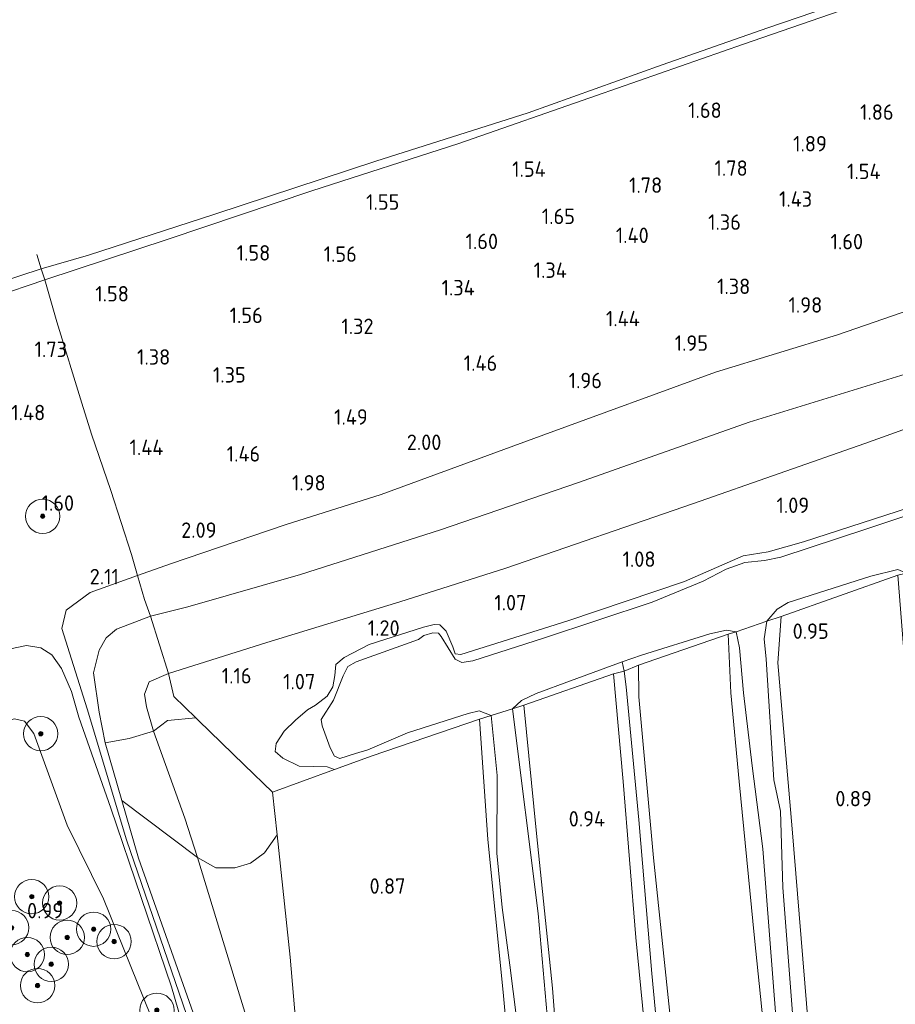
# Model space of a CAD drawing. Extents: x 130905 to 137824, y 412333 to 417928.
# Tile 69 of 256: x 132159 to 132261, y 413607 to 413722. Entities that reach past the tile are written whole.
import ezdxf
from ezdxf.enums import TextEntityAlignment as Align

# ---------------------------------------------------------------- set-up
doc = ezdxf.new("R2010")
doc.units = 0
for name, color, linetype, lineweight in [('B-ME-GR-BOOM-S', 90, 'Continuous', 25), ('B-ME-GR-GRAS-GV', 60, 'Continuous', 13), ('B-ME-GR-MOERAS-GV', 120, 'Continuous', 13), ('B-ME-GW-OPHOGING_KRUIN-G', 90, 'Continuous', 18), ('B-ME-GW-TALUD_KRUIN-G', 90, 'Continuous', 18), ('B-ME-GW-TALUD_TEEN-G', 90, 'Continuous', 18), ('B-ME-IE-TERREINAFSCHEIDING_KUNSTMATIG_HEKWERK-G', 20, 'IE-TERREINAFSCHEIDING-KUNSTMATIG', 18), ('B-ME-OB-BEKLEDING_STEEN-GV', 30, 'Continuous', 18), ('B-ME-OB-OEVERVOORZIENING-G', 7, 'Continuous', 18), ('B-ME-OG-TERREIN_GROEN-GV', 7, 'Continuous', 18), ('B-ME-OG-WATER_GREPPEL-G', 160, 'Continuous', 18), ('B-ME-OG-WATER_RIVIER-GV', 130, 'Continuous', 18), ('B-ME-OG-WATER_SLOOT-G', 120, 'Continuous', 18), ('B-ME-OG-WATER_SLOOT-GV', 120, 'Continuous', 18), ('X-XX-AL-HOOGTELABEL-S', 7, 'Continuous', 25)]:
    doc.layers.add(name, color=color, linetype=linetype, lineweight=lineweight)
doc.styles.add('NLCS-ISO-ANNOTATIVE-T18', font='NLCS-ISO.ttf', dxfattribs={"height": 1.8})
doc.linetypes.add('IE-TERREINAFSCHEIDING-KUNSTMATIG', pattern='A,4,[82,NLCS.SHX,S=0.75,R=90,X=0,Y=0],4,-2', length=10)

# ---------------------------------------------------------------- blocks, each defined once
blk = doc.blocks.new('SAL-HOOGTELABEL-SO')
at = {"color": 0, "linetype": 'ByBlock', "lineweight": -2, "style": 'NLCS-ISO-ANNOTATIVE-T18'}
blk.add_attdef('HOOGTE', text='', height=1.8, dxfattribs=at).set_placement((2.79, 0), align=Align.RIGHT)
blk = doc.blocks.new('SGR-BOOM_01-SO')
at = {"linetype": 'ByBlock', "lineweight": 18}
h = blk.add_hatch(color=0, dxfattribs=at)
h.dxf.hatch_style = 1
edge = h.paths.add_edge_path()
edge.add_arc((0, 0), 0.25, 0, 360)
at = {"color": 0, "linetype": 'ByBlock', "lineweight": 18}
for radius in [2, 0.25]:
    blk.add_circle((0, 0), radius, dxfattribs=at)

msp = doc.modelspace()

# ---------------------------------------------------------------- linework, layer by layer
at = {"layer": 'B-ME-GR-GRAS-GV'}
for points in [[(132262.207, 413681.004, 2.255), (132243.523, 413675.259, 2.231), (132223.651, 413668.216, 2.263), (132207.571, 413662.73, 2.275), (132191.29, 413657.495, 2.292), (132178.151, 413653.748, 2.279), (132173.815, 413652.644, 2.182), (132173.095, 413654.59, 2.296), (132172.297, 413657.392, 2.142), (132171.594, 413659.855, 2.008), (132169.195, 413667.311, 1.577), (132166.938, 413673.87, 1.367), (132165.83, 413677.474, 1.42), (132162.916, 413686.949, 1.561), (132161.494, 413691.844, 1.057), (132175.871, 413696.57, 0.957), (132192.601, 413702.214, 1.095), (132209.727, 413707.735, 1.107), (132225.75, 413713.325, 1.22), (132242.886, 413719.302, 1.157), (132256.281, 413723.901, 1.145)], [(132358.182, 413709.838, 1.053), (132334.593, 413700.735, 1.095), (132308.426, 413691.075, 1.257), (132285.727, 413683.116, 1.249), (132256.999, 413672.781, 1.249), (132237.06, 413665.779, 1.168), (132215.203, 413658.264, 1.241), (132202.861, 413654.331, 1.403), (132187.352, 413649.598, 1.435), (132175.906, 413645.967, 1.318), (132173.815, 413652.644, 2.182), (132178.151, 413653.748, 2.279), (132191.29, 413657.495, 2.292), (132207.571, 413662.73, 2.275), (132223.651, 413668.216, 2.263), (132243.523, 413675.259, 2.231), (132262.207, 413681.004, 2.255), (132285.29, 413689.623, 2.162), (132310.804, 413699.502, 2.174), (132337.913, 413709.873, 2.113), (132355.609, 413716.606, 1.922)], [(132155.535, 413689.814, 1.397), (132161.494, 413691.844, 1.057), (132162.916, 413686.949, 1.561), (132165.83, 413677.474, 1.42), (132166.938, 413673.87, 1.367), (132169.195, 413667.311, 1.577), (132171.594, 413659.855, 2.008), (132172.297, 413657.392, 2.142), (132173.095, 413654.59, 2.296), (132173.815, 413652.644, 2.182), (132169.858, 413651.159, 2.134), (132168.637, 413650.124, 2.079), (132167.833, 413648.686, 2.167), (132167.158, 413646.056, 2.343), (132167.814, 413641.46, 2.487), (132168.523, 413637.906, 2.647), (132170.463, 413631.193, 2.644), (132172.402, 413624.486, 2.64), (132179.432, 413604.599, 2.608)], [(132263.527, 413665.74, 0.912), (132249.846, 413661.334, 0.912), (132245.733, 413660.136, 0.884), (132242.848, 413659.7, 0.88), (132239.715, 413658.309, 0.88), (132236.019, 413656.681, 0.888), (132222.405, 413652.123, 0.916), (132209.963, 413648.205, 0.92), (132209.276, 413648.269, 0.945), (132209.022, 413649.091, 0.977), (132208.26, 413650.923, 1.026), (132207.503, 413651.637, 1.026), (132206.846, 413651.706, 1.005), (132205.59, 413651.395, 1.014), (132199.293, 413649.358, 1.014), (132196.358, 413647.859, 0.965), (132195.403, 413647.015, 0.949), (132195.269, 413645.748, 0.924), (132195.044, 413644.424, 0.916), (132194.401, 413643.343, 0.908), (132193.024, 413642.29, 0.892), (132192.083, 413641.734, 0.821), (132190.69, 413640.538, 0.896), (132189.379, 413639.26, 0.792), (132188.442, 413637.818, 0.838), (132188.32, 413636.892, 0.838), (132189.234, 413636.109, 0.863), (132191.114, 413635.194, 0.763), (132194.4, 413635.113, 0.888), (132195.235, 413634.799, 0.908), (132188.036, 413632.144, 0.876), (132184.723, 413635.343, 0.891), (132179.393, 413640.487, 0.916), (132179.075, 413640.801, 0.942), (132176.538, 413643.304, 1.143), (132175.906, 413645.967, 1.318), (132187.352, 413649.598, 1.435), (132202.861, 413654.331, 1.403), (132215.203, 413658.264, 1.241), (132237.06, 413665.779, 1.168), (132256.999, 413672.781, 1.249), (132285.727, 413683.116, 1.249)], [(132268.387, 413666.562, 0.563), (132257.253, 413662.837, 0.563), (132247.221, 413659.521, 0.563), (132245.323, 413659.129, 0.563), (132243.041, 413658.893, 0.563), (132240.862, 413658.142, 0.563), (132238.169, 413656.754, 0.563), (132232.219, 413654.274, 0.563), (132219.584, 413650.091, 0.563), (132211.365, 413647.465, 0.563), (132210.075, 413647.277, 0.563), (132209.309, 413647.646, 0.563), (132207.657, 413650.299, 0.563), (132207.335, 413650.682, 0.563), (132206.699, 413650.718, 0.563), (132205.656, 413650.422, 0.563), (132205.02, 413649.923, 0.563), (132197.77, 413647.334, 0.563), (132196.79, 413646.785, 0.563), (132196.266, 413645.692, 0.563), (132195.111, 413642.887, 0.563), (132193.685, 413640.607, 0.563), (132193.795, 413639.899, 0.563), (132194.73, 413637.329, 0.563), (132195.245, 413636.361, 0.563), (132195.865, 413636.063, 0.563), (132197.699, 413636.651, 0.563), (132199.131, 413637.075, 0.563), (132203.738, 413639.061, 0.563), (132210.8, 413641.335, 0.563), (132212.103, 413641.615, 0.563), (132213.479, 413641.077, 0.563), (132212.122, 413640.678, 0.815), (132199.628, 413636.382, 0.973), (132195.235, 413634.799, 0.908), (132194.4, 413635.113, 0.888), (132191.114, 413635.194, 0.763), (132189.234, 413636.109, 0.863), (132188.32, 413636.892, 0.838), (132188.442, 413637.818, 0.838), (132189.379, 413639.26, 0.792), (132190.69, 413640.538, 0.896), (132192.083, 413641.734, 0.821), (132193.024, 413642.29, 0.892), (132194.401, 413643.343, 0.908), (132195.044, 413644.424, 0.916), (132195.269, 413645.748, 0.924), (132195.403, 413647.015, 0.949), (132196.358, 413647.859, 0.965), (132199.293, 413649.358, 1.014), (132205.59, 413651.395, 1.014), (132206.846, 413651.706, 1.005), (132207.503, 413651.637, 1.026), (132208.26, 413650.923, 1.026), (132209.022, 413649.091, 0.977), (132209.276, 413648.269, 0.945), (132209.963, 413648.205, 0.92), (132222.405, 413652.123, 0.916), (132236.019, 413656.681, 0.888), (132239.715, 413658.309, 0.88), (132242.848, 413659.7, 0.88), (132245.733, 413660.136, 0.884), (132249.846, 413661.334, 0.912), (132263.527, 413665.74, 0.912)], [(132262.187, 413480.775, 0.847), (132259.742, 413505.259, 0.827), (132257.75, 413527.488, 0.77), (132255.591, 413552.166, 0.774), (132253.518, 413572.247, 0.782), (132250.816, 413599.97, 0.782), (132248.535, 413627.894, 0.77), (132246.856, 413647.217, 0.794), (132247.262, 413652.631, 0.876), (132260.858, 413657.423, 0.762), (132262.096, 413641.723, 0.794), (132265.097, 413607.929, 0.754), (132268.857, 413574.595, 0.75), (132271.911, 413541.596, 0.79), (132275.414, 413504.398, 0.843), (132277.455, 413484.124, 0.831)], [(132248.836, 413602.868, 0.563), (132247.465, 413621.042, 0.563), (132247.181, 413629.935, 0.563), (132246.421, 413633.579, 0.563), (132245.506, 413647.64, 0.563), (132245.293, 413650.032, 0.563), (132245.581, 413652.094, 0.563), (132247.262, 413652.631, 0.876), (132246.856, 413647.217, 0.794), (132248.535, 413627.894, 0.77), (132250.816, 413599.97, 0.782)], [(132234.406, 413605.296, 0.79), (132232.387, 413624.517, 0.811), (132230.67, 413643.265, 0.831), (132230.649, 413646.934, 0.843), (132241.088, 413650.562, 0.827), (132241.402, 413643.74, 0.782), (132242.353, 413633.396, 0.778), (132244.148, 413615.133, 0.794), (132246.263, 413594.755, 0.782)], [(132257.509, 413472.76, 0.863), (132255.638, 413493.185, 0.868), (132252.886, 413523.211, 0.831), (132250.593, 413548.333, 0.77), (132248.184, 413573.38, 0.774), (132246.263, 413594.755, 0.782), (132244.148, 413615.133, 0.794), (132242.353, 413633.396, 0.778), (132241.402, 413643.74, 0.782), (132241.088, 413650.562, 0.827), (132242.036, 413650.837, 0.563), (132242.391, 413648.974, 0.563), (132242.881, 413643.741, 0.563), (132243.9, 413635.216, 0.563), (132245.123, 413625.555, 0.563), (132246.678, 413605.51, 0.563), (132248.746, 413585.148, 0.563), (132250.738, 413563.183, 0.563), (132252.683, 413541.074, 0.563), (132254.911, 413519.075, 0.563), (132257.223, 413497.255, 0.563), (132258.831, 413476.806, 0.563)], [(132181.302, 413592.032, 2.55), (132176.251, 413609.475, 2.657), (132169.19, 413630.294, 2.58), (132165.452, 413640.906, 2.571), (132164.624, 413643.872, 2.551), (132163.452, 413646.573, 2.374), (132162.303, 413648.168, 2.34), (132161.056, 413648.969, 2.379), (132159.382, 413649.239, 2.294), (132157.521, 413648.841, 2.24)], [(132157.521, 413648.841, 2.24), (132159.382, 413649.239, 2.294), (132161.056, 413648.969, 2.379), (132162.303, 413648.168, 2.34), (132163.452, 413646.573, 2.374), (132164.624, 413643.872, 2.551), (132165.452, 413640.906, 2.571), (132169.19, 413630.294, 2.58), (132176.251, 413609.475, 2.657), (132181.302, 413592.032, 2.55), (132177.829, 413590.82, 0.9), (132176.857, 413594.359, 1.425), (132173.829, 413606.161, 1.45), (132168.335, 413619.723, 1.213), (132164.123, 413628.317, 1.038), (132160.218, 413638.999, 0.75), (132159.121, 413640.422, 1.05), (132157.954, 413640.686, 1.013)], [(132235.219, 413578.902, 0.75), (132232.206, 413611.026, 0.701), (132230.698, 413628.916, 0.701), (132229.189, 413644.445, 0.685), (132228.959, 413646.251, 0.657), (132230.649, 413646.934, 0.843), (132230.67, 413643.265, 0.831), (132232.387, 413624.517, 0.811), (132234.406, 413605.296, 0.79)], [(132221.822, 413593.735, 0.799), (132220.634, 413609.317, 0.799), (132218.784, 413627.34, 0.807), (132217.308, 413642.289, 0.831), (132227.735, 413645.959, 0.799), (132228.864, 413633.41, 0.823), (132230.322, 413615.215, 0.815), (132232.428, 413593.815, 0.803)], [(132232.428, 413593.815, 0.803), (132230.322, 413615.215, 0.815), (132228.864, 413633.41, 0.823), (132227.735, 413645.959, 0.799), (132228.959, 413646.251, 0.657), (132229.189, 413644.445, 0.685), (132230.698, 413628.916, 0.701), (132232.206, 413611.026, 0.701), (132235.219, 413578.902, 0.75)], [(132220.025, 413606.12, 0.563), (132218.946, 413618.029, 0.563), (132215.955, 413641.849, 0.563), (132217.308, 413642.289, 0.831), (132218.784, 413627.34, 0.807), (132220.634, 413609.317, 0.799), (132221.822, 413593.735, 0.799)], [(132217.051, 413584.722, 0.831), (132214.871, 413608.868, 0.835), (132213.104, 413626.639, 0.803), (132212.122, 413640.678, 0.815), (132213.479, 413641.077, 0.563), (132214.189, 413634.088, 0.563), (132214.152, 413625.053, 0.563), (132214.75, 413618.728, 0.563), (132215.641, 413611.986, 0.563), (132216.851, 413602.476, 0.563)], [(132191.369, 413597.933, 0.928), (132190.061, 413612.939, 0.892), (132188.575, 413627.191, 0.958), (132188.036, 413632.144, 0.876), (132195.235, 413634.799, 0.908), (132199.628, 413636.382, 0.973), (132212.122, 413640.678, 0.815), (132213.104, 413626.639, 0.803), (132214.871, 413608.868, 0.835), (132217.051, 413584.722, 0.831)], [(132221.285, 413481.84, 2.465), (132215.708, 413499.497, 2.567), (132208.913, 413519.545, 2.734), (132200.436, 413545.113, 2.738), (132193.804, 413564.021, 2.681), (132190.411, 413573.553, 2.617), (132186.373, 413584.899, 2.551), (132179.432, 413604.599, 2.608), (132172.402, 413624.486, 2.64), (132170.463, 413631.193, 2.644), (132179.266, 413624.527, 0.97), (132183.716, 413610.057, 0.876), (132187.889, 413596.424, 0.767), (132191.609, 413582.704, 0.968), (132197.864, 413565.471, 0.98), (132206.895, 413540.522, 1.038), (132214.071, 413518.225, 1.034), (132219.733, 413500.14, 1.058), (132224.668, 413483.655, 0.985)], [(132224.668, 413483.655, 0.985), (132219.733, 413500.14, 1.058), (132214.071, 413518.225, 1.034), (132206.895, 413540.522, 1.038), (132197.864, 413565.471, 0.98), (132191.609, 413582.704, 0.968), (132187.889, 413596.424, 0.767), (132183.716, 413610.057, 0.876), (132179.266, 413624.527, 0.97), (132181.412, 413623.348, 0.946), (132183.62, 413623.323, 0.846), (132185.442, 413623.877, 0.721), (132187.073, 413625.071, 0.958), (132188.575, 413627.191, 0.958), (132190.061, 413612.939, 0.892), (132191.369, 413597.933, 0.928), (132197.758, 413578.032, 0.977), (132204.26, 413558.17, 1.038), (132212.201, 413532.795, 0.953), (132219.485, 413510.383, 0.936), (132226.966, 413488.037, 0.993)]]:
    msp.add_polyline3d(points, dxfattribs=at)
for points in [[(132247.262, 413652.631, 0.876), (132245.581, 413652.094, 0.563), (132246.794, 413653.457, 0.563), (132248.085, 413654.237, 0.563), (132257.702, 413657.3, 0.563), (132260.85, 413658.087, 0.563), (132261.865, 413657.667, 0.563), (132260.858, 413657.423, 0.762)], [(132171.341, 413638.395, 1.784), (132168.523, 413637.906, 2.647), (132167.814, 413641.46, 2.487), (132167.158, 413646.056, 2.343), (132167.833, 413648.686, 2.167), (132168.637, 413650.124, 2.079), (132169.858, 413651.159, 2.134), (132173.815, 413652.644, 2.182), (132175.906, 413645.967, 1.318), (132173.655, 413645.023, 1.33), (132173.12, 413643.574, 1.318), (132173.344, 413642.082, 1.277), (132174.167, 413639.249, 1.065)], [(132230.649, 413646.934, 0.843), (132228.959, 413646.251, 0.657), (132228.733, 413647.352, 0.563), (132230.992, 413648.112, 0.563), (132238.935, 413650.607, 0.563), (132240.879, 413651.021, 0.563), (132242.036, 413650.837, 0.563), (132241.088, 413650.562, 0.827)], [(132217.308, 413642.289, 0.831), (132215.955, 413641.849, 0.563), (132217.001, 413642.851, 0.563), (132218.726, 413643.668, 0.563), (132222.743, 413645.134, 0.563), (132228.733, 413647.352, 0.563), (132228.959, 413646.251, 0.657), (132227.735, 413645.959, 0.799)], [(132175.783, 413640.49, 1.05), (132174.167, 413639.249, 1.065), (132173.344, 413642.082, 1.277), (132173.12, 413643.574, 1.318), (132173.655, 413645.023, 1.33), (132175.906, 413645.967, 1.318), (132176.538, 413643.304, 1.143), (132179.075, 413640.801, 0.942)]]:
    msp.add_polyline3d(points, close=True, dxfattribs=at)
at = {"layer": 'B-ME-GR-MOERAS-GV'}
msp.add_polyline3d([(132160.218, 413638.999, 0.75), (132164.123, 413628.317, 1.038), (132168.335, 413619.723, 1.213), (132173.829, 413606.161, 1.45), (132176.857, 413594.359, 1.425), (132177.829, 413590.82, 0.9), (132172.126, 413590.43, 0.9), (132169.789, 413591.379, 0.9), (132162.711, 413593.658, 0.9), (132155.131, 413596.939, 0.9), (132147.703, 413602.038, 0.9), (132140.966, 413607.521, 0.9), (132134.36, 413613.798, 0.9), (132129.939, 413618.434, 0.9), (132123.743, 413626.342, 0.9), (132120.326, 413630.524, 0.9), (132125.401, 413629.606, 1.31), (132128.442, 413628.695, 1.306), (132131.525, 413629.076, 1.257), (132140.615, 413633.139, 1.253), (132151.521, 413638.215, 1.056), (132155.806, 413640.126, 1.086), (132157.954, 413640.686, 1.013), (132159.121, 413640.422, 1.05)], close=True, dxfattribs=at)
at = {"layer": 'B-ME-GW-OPHOGING_KRUIN-G'}
for points in [[(132166.422, 413641.877, 2.513), (132163.49, 413651.218, 2.513), (132163.991, 413653.371, 2.451), (132166.801, 413655.406, 2.388), (132172.297, 413657.392, 2.142), (132176.157, 413658.752, 2.184), (132189.494, 413663.295, 2.297), (132200.668, 413666.814, 2.222), (132219.613, 413673.788, 2.222), (132239.622, 413681.069, 2.197), (132253.832, 413685.435, 2.222), (132273.042, 413692.089, 2.297), (132293.297, 413699.272, 2.234), (132308.552, 413704.999, 2.272), (132320.193, 413710.384, 2.259), (132326.863, 413713.481, 2.272), (132340.446, 413718.693, 2.272), (132354.705, 413723.494, 2.084), (132369.874, 413728.278, 2.172), (132391.221, 413737.251, 2.422), (132411.402, 413745.3, 2.334), (132419.731, 413748.258, 2.197)], [(132166.422, 413641.877, 2.513), (132171.012, 413626.587, 2.782), (132179.335, 413602.418, 2.787), (132185.982, 413583.021, 2.815), (132189.368, 413573.189, 2.843), (132192.63, 413563.625, 2.843), (132200.131, 413541.123, 2.805), (132207.633, 413518.621, 2.766), (132220.014, 413481.658, 2.537), (132231.935, 413444.012, 2.695), (132236.246, 413431.059, 2.872)]]:
    msp.add_polyline3d(points, dxfattribs=at)
at = {"layer": 'B-ME-GW-TALUD_KRUIN-G'}
for points in [[(132161.494, 413691.844, 1.057), (132175.871, 413696.57, 0.957), (132192.601, 413702.214, 1.095), (132209.727, 413707.735, 1.107), (132225.75, 413713.325, 1.22), (132242.886, 413719.302, 1.157), (132256.281, 413723.901, 1.145), (132276.439, 413730.688, 1.182), (132293.955, 413736.874, 1.232), (132302.453, 413740.336, 1.167), (132305.428, 413741.548, 1.145), (132339.663, 413755.005, 0.945), (132367.07, 413765.396, 0.895), (132376.976, 413769.058, 1.045), (132394.862, 413776.125, 0.97), (132409.349, 413781.571, 0.97), (132419.255, 413786.691, 0.895), (132421.202, 413787.22, 1.026)], [(132355.609, 413716.606, 1.922), (132337.913, 413709.873, 2.113), (132310.804, 413699.502, 2.174), (132285.29, 413689.623, 2.162), (132262.207, 413681.004, 2.255), (132243.523, 413675.259, 2.231), (132223.651, 413668.216, 2.263), (132207.571, 413662.73, 2.275), (132191.29, 413657.495, 2.292), (132178.151, 413653.748, 2.279), (132173.815, 413652.644, 2.182), (132169.858, 413651.159, 2.134), (132168.637, 413650.124, 2.079), (132167.833, 413648.686, 2.167), (132167.158, 413646.056, 2.343), (132167.814, 413641.46, 2.487), (132168.523, 413637.906, 2.647), (132170.463, 413631.193, 2.644), (132172.402, 413624.486, 2.64), (132179.432, 413604.599, 2.608)], [(132155.535, 413689.814, 1.397), (132161.494, 413691.844, 1.057)], [(132181.302, 413592.032, 2.55), (132176.251, 413609.475, 2.657), (132169.19, 413630.294, 2.58), (132165.452, 413640.906, 2.571), (132164.624, 413643.872, 2.551), (132163.452, 413646.573, 2.374), (132162.303, 413648.168, 2.34), (132161.056, 413648.969, 2.379), (132159.382, 413649.239, 2.294), (132157.521, 413648.841, 2.24)]]:
    msp.add_polyline3d(points, dxfattribs=at)
at = {"layer": 'B-ME-GW-TALUD_TEEN-G'}
for points in [[(132358.182, 413709.838, 1.053), (132334.593, 413700.735, 1.095), (132308.426, 413691.075, 1.257), (132285.727, 413683.116, 1.249), (132256.999, 413672.781, 1.249), (132237.06, 413665.779, 1.168), (132215.203, 413658.264, 1.241), (132202.861, 413654.331, 1.403), (132187.352, 413649.598, 1.435), (132175.906, 413645.967, 1.318), (132173.655, 413645.023, 1.33), (132173.12, 413643.574, 1.318), (132173.344, 413642.082, 1.277), (132174.167, 413639.249, 1.065), (132177.801, 413629.128, 0.958), (132179.266, 413624.527, 0.97), (132183.716, 413610.057, 0.876), (132187.889, 413596.424, 0.767), (132191.609, 413582.704, 0.968), (132197.864, 413565.471, 0.98), (132206.895, 413540.522, 1.038), (132214.071, 413518.225, 1.034), (132219.733, 413500.14, 1.058), (132224.668, 413483.655, 0.985)], [(132177.829, 413590.82, 0.9), (132176.857, 413594.359, 1.425), (132173.829, 413606.161, 1.45), (132168.335, 413619.723, 1.213), (132164.123, 413628.317, 1.038), (132160.218, 413638.999, 0.75), (132159.121, 413640.422, 1.05), (132157.954, 413640.686, 1.013), (132155.806, 413640.126, 1.086)]]:
    msp.add_polyline3d(points, dxfattribs=at)
at = {"layer": 'B-ME-IE-TERREINAFSCHEIDING_KUNSTMATIG_HEKWERK-G'}
for points in [[(132160.567, 413694.8, 0.9), (132161.078, 413693.123, 0.9), (132161.494, 413691.844, 1.057), (132162.916, 413686.949, 1.561), (132165.83, 413677.474, 1.42), (132166.938, 413673.87, 1.367), (132169.195, 413667.311, 1.577), (132171.594, 413659.855, 2.008), (132172.297, 413657.392, 2.142), (132173.095, 413654.59, 2.296), (132173.815, 413652.644, 2.182), (132175.906, 413645.967, 1.318), (132176.538, 413643.304, 1.143), (132179.075, 413640.801, 0.942), (132179.393, 413640.487, 0.916), (132184.723, 413635.343, 0.891), (132188.036, 413632.144, 0.876)], [(132247.262, 413652.631, 0.876), (132245.581, 413652.094, 0.563), (132242.036, 413650.837, 0.563), (132241.088, 413650.562, 0.827)], [(132230.649, 413646.934, 0.843), (132228.959, 413646.251, 0.657), (132227.735, 413645.959, 0.799)], [(132217.308, 413642.289, 0.831), (132215.955, 413641.849, 0.563), (132213.479, 413641.077, 0.563), (132212.122, 413640.678, 0.815)], [(132195.235, 413634.799, 0.908), (132188.036, 413632.144, 0.876)], [(132188.036, 413632.144, 0.876), (132188.575, 413627.191, 0.958), (132190.061, 413612.939, 0.892), (132191.369, 413597.933, 0.928), (132197.758, 413578.032, 0.977), (132204.26, 413558.17, 1.038), (132212.201, 413532.795, 0.953), (132219.485, 413510.383, 0.936), (132226.966, 413488.037, 0.993), (132233.388, 413468.798, 0.936), (132235.974, 413460.518, 0.998)]]:
    msp.add_polyline3d(points, dxfattribs=at)
at = {"layer": 'B-ME-OB-BEKLEDING_STEEN-GV'}
for points in [[(132175.871, 413696.57, 0.957), (132161.494, 413691.844, 1.057), (132161.078, 413693.123, 0.9), (132166.577, 413694.714, 0.9), (132181.296, 413699.49, 0.9), (132200.063, 413705.648, 0.9), (132217.784, 413711.281, 0.9), (132233.398, 413716.903, 0.9), (132245.705, 413721.177, 0.9), (132257.996, 413725.434, 0.9), (132274.334, 413731.256, 0.9), (132285.381, 413735.286, 0.9), (132296.749, 413739.526, 0.9), (132302.012, 413741.452, 0.9), (132302.453, 413740.336, 1.167), (132293.955, 413736.874, 1.232), (132276.439, 413730.688, 1.182), (132256.281, 413723.901, 1.145), (132242.886, 413719.302, 1.157), (132225.75, 413713.325, 1.22), (132209.727, 413707.735, 1.107), (132192.601, 413702.214, 1.095)], [(132093.099, 413664.519, 1.111), (132092.878, 413662.609, 0.9), (132088.61, 413668.051, 0.9), (132088.021, 413669.236, 0.9), (132088.274, 413669.891, 0.9), (132090.631, 413670.979, 0.9), (132104.532, 413675.283, 0.9), (132119.281, 413679.875, 0.9), (132141.164, 413686.591, 0.9), (132161.078, 413693.123, 0.9), (132161.494, 413691.844, 1.057), (132155.535, 413689.814, 1.397), (132144.186, 413686.23, 1.372), (132131.823, 413682.788, 1.046), (132115.571, 413677.82, 0.985), (132095.216, 413671.681, 0.965), (132092.399, 413670.573, 0.947), (132090.495, 413669.896, 0.872), (132089.526, 413669.293, 0.855), (132089.455, 413668.705, 0.872), (132089.92, 413667.969, 0.916)]]:
    msp.add_polyline3d(points, close=True, dxfattribs=at)
at = {"layer": 'B-ME-OB-OEVERVOORZIENING-G'}
msp.add_polyline3d([(132421.219, 413788.168, 1), (132419.178, 413787.363, 1), (132415.155, 413785.509, 1), (132412.676, 413784.073, 1), (132409.258, 413782.496, 1), (132390.164, 413774.911, 0.9), (132353.854, 413761.244, 0.9), (132341.314, 413756.446, 0.9), (132327.901, 413751.231, 0.9), (132310.191, 413744.445, 0.9), (132302.012, 413741.452, 0.9), (132296.749, 413739.526, 0.9), (132285.381, 413735.286, 0.9), (132274.334, 413731.256, 0.9), (132257.996, 413725.434, 0.9), (132245.705, 413721.177, 0.9), (132233.398, 413716.903, 0.9), (132217.784, 413711.281, 0.9), (132200.063, 413705.648, 0.9), (132181.296, 413699.49, 0.9), (132166.577, 413694.714, 0.9), (132161.078, 413693.123, 0.9), (132141.164, 413686.591, 0.9)], dxfattribs=at)
at = {"layer": 'B-ME-OG-TERREIN_GROEN-GV'}
for points in [[(132185.442, 413623.877, 0.721), (132183.62, 413623.323, 0.846), (132181.412, 413623.348, 0.946), (132179.266, 413624.527, 0.97), (132177.801, 413629.128, 0.958), (132174.167, 413639.249, 1.065), (132175.783, 413640.49, 1.05), (132179.075, 413640.801, 0.942), (132179.393, 413640.487, 0.916), (132184.723, 413635.343, 0.891), (132188.036, 413632.144, 0.876), (132188.575, 413627.191, 0.958), (132187.073, 413625.071, 0.958)], [(132177.801, 413629.128, 0.958), (132179.266, 413624.527, 0.97), (132170.463, 413631.193, 2.644), (132168.523, 413637.906, 2.647), (132171.341, 413638.395, 1.784), (132174.167, 413639.249, 1.065)]]:
    msp.add_polyline3d(points, close=True, dxfattribs=at)
at = {"layer": 'B-ME-OG-WATER_GREPPEL-G'}
msp.add_polyline3d([(132228.733, 413647.352, 0.563), (132228.959, 413646.251, 0.657), (132229.189, 413644.445, 0.685), (132230.698, 413628.916, 0.701), (132232.206, 413611.026, 0.701), (132235.219, 413578.902, 0.75), (132238.542, 413544.146, 0.742), (132240.298, 413526.042, 0.73), (132240.552, 413521.642, 0.713), (132240.469, 413520.179, 0.709), (132240.299, 413518.834, 0.709), (132239.635, 413517.176, 0.709), (132239.487, 413516.748, 0.738)], dxfattribs=at)
at = {"layer": 'B-ME-OG-WATER_RIVIER-GV'}
msp.add_polyline3d([(132426.578, 413929.662, 1), (132421.219, 413788.168, 1), (132419.178, 413787.363, 1), (132415.155, 413785.509, 1), (132412.676, 413784.073, 1), (132409.258, 413782.496, 1), (132390.164, 413774.911, 0.9), (132353.854, 413761.244, 0.9), (132341.314, 413756.446, 0.9), (132327.901, 413751.231, 0.9), (132310.191, 413744.445, 0.9), (132302.012, 413741.452, 0.9), (132296.749, 413739.526, 0.9), (132285.381, 413735.286, 0.9), (132274.334, 413731.256, 0.9), (132257.996, 413725.434, 0.9), (132245.705, 413721.177, 0.9), (132233.398, 413716.903, 0.9), (132217.784, 413711.281, 0.9), (132200.063, 413705.648, 0.9), (132181.296, 413699.49, 0.9), (132166.577, 413694.714, 0.9), (132161.078, 413693.123, 0.9), (132141.164, 413686.591, 0.9)], dxfattribs=at)
at = {"layer": 'B-ME-OG-WATER_SLOOT-G'}
for points in [[(132195.235, 413634.799, 0.908), (132194.4, 413635.113, 0.888), (132191.114, 413635.194, 0.763), (132189.234, 413636.109, 0.863), (132188.32, 413636.892, 0.838), (132188.442, 413637.818, 0.838), (132189.379, 413639.26, 0.792), (132190.69, 413640.538, 0.896), (132192.083, 413641.734, 0.821), (132193.024, 413642.29, 0.892), (132194.401, 413643.343, 0.908), (132195.044, 413644.424, 0.916), (132195.269, 413645.748, 0.924), (132195.403, 413647.015, 0.949), (132196.358, 413647.859, 0.965), (132199.293, 413649.358, 1.014), (132205.59, 413651.395, 1.014), (132206.846, 413651.706, 1.005), (132207.503, 413651.637, 1.026), (132208.26, 413650.923, 1.026), (132209.022, 413649.091, 0.977), (132209.276, 413648.269, 0.945), (132209.963, 413648.205, 0.92), (132222.405, 413652.123, 0.916), (132236.019, 413656.681, 0.888), (132239.715, 413658.309, 0.88), (132242.848, 413659.7, 0.88), (132245.733, 413660.136, 0.884), (132249.846, 413661.334, 0.912), (132263.527, 413665.74, 0.912)], [(132260.858, 413657.423, 0.762), (132247.262, 413652.631, 0.876)], [(132247.262, 413652.631, 0.876), (132246.856, 413647.217, 0.794), (132248.535, 413627.894, 0.77), (132250.816, 413599.97, 0.782), (132253.518, 413572.247, 0.782), (132255.591, 413552.166, 0.774), (132257.75, 413527.488, 0.77), (132259.742, 413505.259, 0.827), (132262.187, 413480.775, 0.847)], [(132241.088, 413650.562, 0.827), (132230.649, 413646.934, 0.843)], [(132257.509, 413472.76, 0.863), (132255.638, 413493.185, 0.868), (132252.886, 413523.211, 0.831), (132250.593, 413548.333, 0.77), (132248.184, 413573.38, 0.774), (132246.263, 413594.755, 0.782), (132244.148, 413615.133, 0.794), (132242.353, 413633.396, 0.778), (132241.402, 413643.74, 0.782), (132241.088, 413650.562, 0.827)], [(132230.649, 413646.934, 0.843), (132230.67, 413643.265, 0.831), (132232.387, 413624.517, 0.811), (132234.406, 413605.296, 0.79), (132236.147, 413583.746, 0.786), (132238.31, 413561.562, 0.762), (132240.904, 413536.918, 0.799), (132242.196, 413522.231, 0.819), (132242.045, 413520.566, 0.855), (132241.597, 413518.338, 0.872), (132239.438, 413512.827, 0.904), (132238.781, 413511.115, 0.912), (132238.643, 413509.633, 0.936), (132238.897, 413504.483, 0.953), (132240.57, 413489.615, 0.916), (132242.307, 413472.115, 0.863), (132243.125, 413463.918, 0.868), (132242.986, 413461.079, 0.88), (132242.724, 413458.565, 0.876)], [(132227.735, 413645.959, 0.799), (132217.308, 413642.289, 0.831)], [(132235.974, 413460.518, 0.998), (132236.238, 413461.724, 0.884), (132237.157, 413462.758, 0.847), (132238.035, 413463.781, 0.863), (132238.224, 413464.972, 0.876), (132237.035, 413476.534, 0.888), (132235.832, 413492.488, 1.054), (132234.974, 413503.317, 0.957), (132234.779, 413506.688, 0.957), (132235.026, 413509.473, 0.949), (132235.674, 413512.183, 0.916), (132237.24, 413515.786, 0.916), (132238.681, 413518.345, 0.888), (132239.08, 413520.317, 0.843), (132239.058, 413523.537, 0.839), (132237.805, 413539.081, 0.835), (132236.082, 413557.5, 0.811), (132234.147, 413576.537, 0.827), (132232.428, 413593.815, 0.803), (132230.322, 413615.215, 0.815), (132228.864, 413633.41, 0.823), (132227.735, 413645.959, 0.799)], [(132217.308, 413642.289, 0.831), (132218.784, 413627.34, 0.807), (132220.634, 413609.317, 0.799), (132221.822, 413593.735, 0.799), (132223.034, 413578.701, 0.799), (132224.342, 413565.801, 0.799), (132225.953, 413548.187, 0.782), (132227.098, 413531.917, 0.778), (132227.351, 413528.69, 0.794), (132227.531, 413527.234, 0.777), (132227.579, 413525.427, 0.678), (132226.425, 413523.999, 0.703), (132224.504, 413523.413, 0.691), (132222.968, 413524.452, 0.648), (132222.176, 413526.519, 0.627), (132220.962, 413535.323, 0.761), (132220.286, 413545.104, 0.77), (132218.756, 413562.658, 0.823), (132217.051, 413584.722, 0.831), (132214.871, 413608.868, 0.835), (132213.104, 413626.639, 0.803), (132212.122, 413640.678, 0.815)], [(132212.122, 413640.678, 0.815), (132199.628, 413636.382, 0.973), (132195.235, 413634.799, 0.908)]]:
    msp.add_polyline3d(points, dxfattribs=at)
at = {"layer": 'B-ME-OG-WATER_SLOOT-GV'}
for points in [[(132260.85, 413658.087, 0.563), (132257.702, 413657.3, 0.563), (132248.085, 413654.237, 0.563), (132246.794, 413653.457, 0.563), (132245.581, 413652.094, 0.563), (132242.036, 413650.837, 0.563), (132240.879, 413651.021, 0.563), (132238.935, 413650.607, 0.563), (132230.992, 413648.112, 0.563), (132228.733, 413647.352, 0.563), (132222.743, 413645.134, 0.563), (132218.726, 413643.668, 0.563), (132217.001, 413642.851, 0.563), (132215.955, 413641.849, 0.563), (132213.479, 413641.077, 0.563), (132212.103, 413641.615, 0.563), (132210.8, 413641.335, 0.563), (132203.738, 413639.061, 0.563), (132199.131, 413637.075, 0.563), (132197.699, 413636.651, 0.563), (132195.865, 413636.063, 0.563), (132195.245, 413636.361, 0.563), (132194.73, 413637.329, 0.563), (132193.795, 413639.899, 0.563), (132193.685, 413640.607, 0.563), (132195.111, 413642.887, 0.563), (132196.266, 413645.692, 0.563), (132196.79, 413646.785, 0.563), (132197.77, 413647.334, 0.563), (132205.02, 413649.923, 0.563), (132205.656, 413650.422, 0.563), (132206.699, 413650.718, 0.563), (132207.335, 413650.682, 0.563), (132207.657, 413650.299, 0.563), (132209.309, 413647.646, 0.563), (132210.075, 413647.277, 0.563), (132211.365, 413647.465, 0.563), (132219.584, 413650.091, 0.563), (132232.219, 413654.274, 0.563), (132238.169, 413656.754, 0.563), (132240.862, 413658.142, 0.563), (132243.041, 413658.893, 0.563), (132245.323, 413659.129, 0.563), (132247.221, 413659.521, 0.563), (132257.253, 413662.837, 0.563), (132268.387, 413666.562, 0.563)], [(132246.678, 413605.51, 0.563), (132245.123, 413625.555, 0.563), (132243.9, 413635.216, 0.563), (132242.881, 413643.741, 0.563), (132242.391, 413648.974, 0.563), (132242.036, 413650.837, 0.563), (132245.581, 413652.094, 0.563), (132245.293, 413650.032, 0.563), (132245.506, 413647.64, 0.563), (132246.421, 413633.579, 0.563), (132247.181, 413629.935, 0.563), (132247.465, 413621.042, 0.563), (132248.836, 413602.868, 0.563)], [(132216.851, 413602.476, 0.563), (132215.641, 413611.986, 0.563), (132214.75, 413618.728, 0.563), (132214.152, 413625.053, 0.563), (132214.189, 413634.088, 0.563), (132213.479, 413641.077, 0.563), (132215.955, 413641.849, 0.563), (132218.946, 413618.029, 0.563), (132220.025, 413606.12, 0.563)]]:
    msp.add_polyline3d(points, dxfattribs=at)

# ---------------------------------------------------------------- block references
at = {"layer": 'B-ME-GR-BOOM-S'}
for p in [(132161.252, 413664.299, 2.13), (132161.023, 413638.965, 1.17), (132159.976, 413619.98, 0.982), (132163.228, 413619.239, 1.095), (132157.634, 413616.364, 0.895), (132167.19, 413616.195, 1.338), (132164.11, 413615.236, 1.045), (132169.576, 413614.755, 1.37), (132159.465, 413613.239, 1.2), (132162.253, 413612.11, 1.2), (132160.655, 413609.629, 1.108), (132174.551, 413606.759, 1.998)]:
    msp.add_blockref('SGR-BOOM_01-SO', p, dxfattribs=at)
at = {"layer": 'X-XX-AL-HOOGTELABEL-S'}
for p, values in [((132237.541, 413710.696, 1.678), {'HOOGTE': '1.68'}), ((132257.561, 413710.479, 1.863), {'HOOGTE': '1.86'}), ((132249.787, 413706.796, 1.888), {'HOOGTE': '1.89'}), ((132217.049, 413703.835, 1.541), {'HOOGTE': '1.54'}), ((132240.573, 413703.953, 1.776), {'HOOGTE': '1.78'}), ((132256.048, 413703.566, 1.538), {'HOOGTE': '1.54'}), ((132230.615, 413701.967, 1.776), {'HOOGTE': '1.78'}), ((132200.001, 413700.001, 1.549), {'HOOGTE': '1.55'}), ((132248.079, 413700.355, 1.426), {'HOOGTE': '1.43'}), ((132220.451, 413698.336, 1.65), {'HOOGTE': '1.65'}), ((132239.779, 413697.662, 1.363), {'HOOGTE': '1.36'}), ((132211.498, 413695.418, 1.6), {'HOOGTE': '1.60'}), ((132229.045, 413696.126, 1.4), {'HOOGTE': '1.40'}), ((132254.007, 413695.39, 1.6), {'HOOGTE': '1.60'}), ((132184.974, 413694.077, 1.578), {'HOOGTE': '1.58'}), ((132195.05, 413693.935, 1.563), {'HOOGTE': '1.56'}), ((132219.509, 413692.06, 1.338), {'HOOGTE': '1.34'}), ((132208.787, 413690.023, 1.338), {'HOOGTE': '1.34'}), ((132240.872, 413690.182, 1.376), {'HOOGTE': '1.38'}), ((132168.501, 413689.315, 1.578), {'HOOGTE': '1.58'}), ((132249.251, 413688.012, 1.976), {'HOOGTE': '1.98'}), ((132184.094, 413686.803, 1.563), {'HOOGTE': '1.56'}), ((132228.007, 413686.426, 1.438), {'HOOGTE': '1.44'}), ((132196.997, 413685.521, 1.316), {'HOOGTE': '1.32'}), ((132161.298, 413682.848, 1.726), {'HOOGTE': '1.73'}), ((132235.95, 413683.57, 1.95), {'HOOGTE': '1.95'}), ((132173.324, 413681.954, 1.376), {'HOOGTE': '1.38'}), ((132211.401, 413681.235, 1.463), {'HOOGTE': '1.46'}), ((132182.114, 413679.866, 1.35), {'HOOGTE': '1.35'}), ((132223.596, 413679.211, 1.963), {'HOOGTE': '1.96'}), ((132158.762, 413675.479, 1.476), {'HOOGTE': '1.48'}), ((132196.32, 413674.965, 1.488), {'HOOGTE': '1.49'}), ((132172.526, 413671.423, 1.441), {'HOOGTE': '1.44'}), ((132204.898, 413672.016, 2), {'HOOGTE': '2.00'}), ((132183.796, 413670.666, 1.463), {'HOOGTE': '1.46'}), ((132191.42, 413667.293, 1.976), {'HOOGTE': '1.98'}), ((132162.123, 413664.934, 1.6), {'HOOGTE': '1.60'}), ((132247.731, 413664.678, 1.092), {'HOOGTE': '1.09'}), ((132178.712, 413661.78, 2.088), {'HOOGTE': '2.09'}), ((132229.836, 413658.399, 1.08), {'HOOGTE': '1.08'}), ((132167.337, 413656.364, 2.113), {'HOOGTE': '2.11'}), ((132214.803, 413653.333, 1.067), {'HOOGTE': '1.07'}), ((132200.036, 413650.381, 1.196), {'HOOGTE': '1.20'}), ((132250.001, 413650.013, 0.953), {'HOOGTE': '0.95'}), ((132182.788, 413644.815, 1.155), {'HOOGTE': '1.16'}), ((132190.208, 413644.134, 1.067), {'HOOGTE': '1.07'}), ((132255.022, 413630.501, 0.89), {'HOOGTE': '0.89'}), ((132223.962, 413628.151, 0.938), {'HOOGTE': '0.94'}), ((132200.71, 413620.322, 0.865), {'HOOGTE': '0.87'}), ((132160.858, 413617.455, 0.991), {'HOOGTE': '0.99'})]:
    msp.add_blockref('SAL-HOOGTELABEL-SO', p, dxfattribs=at).add_auto_attribs(values)

doc.saveas('drawing.dxf')
